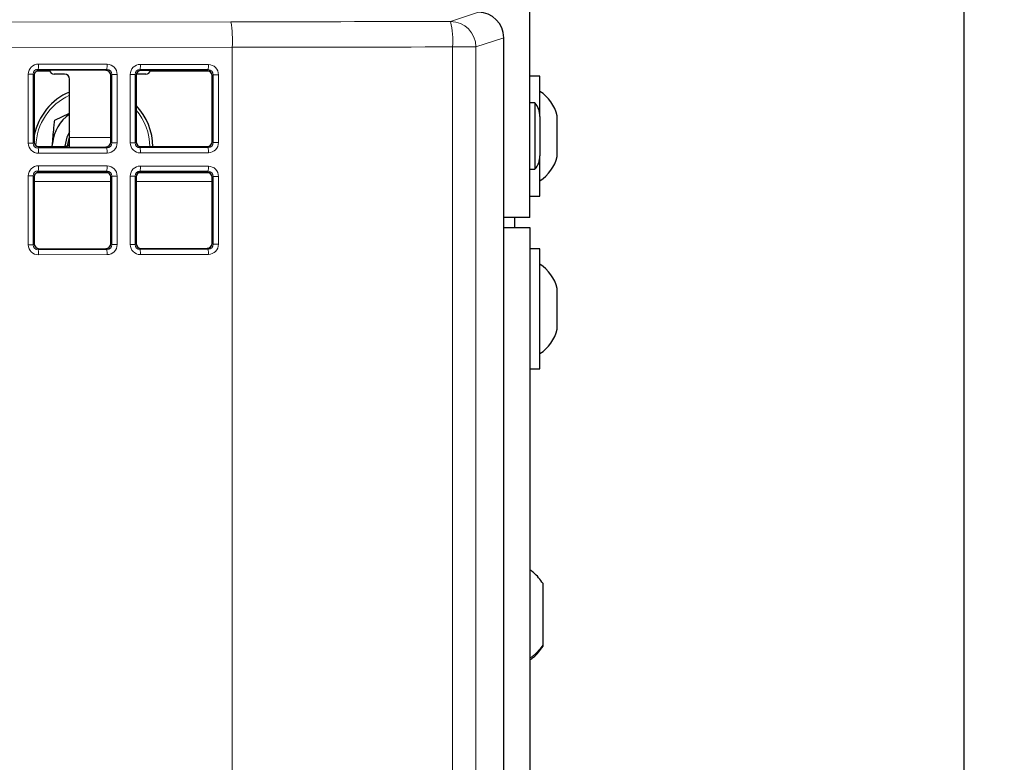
# Model space of a CAD drawing. Header units: millimetres. Extents: x 5 to 418, y 2 to 292.
# Tile 40 of 53: x 125 to 149, y 197 to 215. Entities that reach past the tile are written whole.
import ezdxf

# ---------------------------------------------------------------- set-up
doc = ezdxf.new("R2010")
doc.units = ezdxf.units.MM
doc.layers.add('SLD-0', color=7, linetype='Continuous')
doc.styles.add('SLDTEXTSTYLE1', font='TXT', dxfattribs={"width": 0.605})
doc.dimstyles.new('SLDDIMSTYLE1', dxfattribs={"dimtxt": 3.5, "dimasz": 3.5, "dimexe": 0, "dimexo": 0.0625, "dimgap": 0.875, "dimtad": 1, "dimdec": 1, "dimlfac": 4, "dimrnd": 1e-09, "dimzin": 12, "dimdsep": 46, "dimtxsty": 'SLDTEXTSTYLE1', "dimsah": 1, "dimcen": 0.09, "dimadec": 0, "dimazin": 3, "dimtfac": 1, "dimtofl": 0, "dimtmove": 0, "dimatfit": 3, "dimfxl": 1, "dimfrac": 2, "dimtolj": 1, "dimtzin": 12, "dimarcsym": 0})

# ---------------------------------------------------------------- blocks, each defined once
blk = doc.blocks.new('_D_1')
at = {"layer": 'SLD-0', "color": 7}
for p, q in [((135.067, 252.015), (148.992, 252.015)), ((147.992, 252.015), (147.992, 99.325)), ((134.526, 99.325), (148.992, 99.325))]:
    blk.add_line(p, q, dxfattribs=at)
for points in [[(147.992, 252.015), (147.532, 248.515), (148.452, 248.515)], [(147.992, 99.325), (148.452, 102.825), (147.532, 102.825)]]:
    blk.add_solid(points, dxfattribs=at)
at = {"layer": 'SLD-0', "color": 7, "insert": (143.48, 169.654), "char_height": 3.5, "attachment_point": 1, "rotation": 90, "style": 'SLDTEXTSTYLE1'}
blk.add_mtext('610,8', dxfattribs=at)

msp = doc.modelspace()

# ---------------------------------------------------------------- linework, layer by layer
at = {"color": 7, "linetype": 'Continuous', "lineweight": 25}
for p, q in [((137.3168, 210.1651), (137.3168, 244.2151)), ((136.6759, 214.5853), (136.676, 214.5853)), ((136.676, 131.8449), (136.676, 214.5853)), ((125.5022, 213.7651), (125.1797, 213.7651)), ((126.8817, 213.7798), (125.2472, 213.7845)), ((125.8668, 213.6901), (125.6168, 213.6901)), ((127.8668, 213.6901), (127.6348, 213.6901)), ((129.3746, 213.7727), (127.7543, 213.7773)), ((129.4172, 213.7651), (127.9814, 213.7651)), ((125.122, 213.6601), (125.122, 212.0201)), ((125.9918, 212.1283), (125.9918, 213.5651)), ((127.0062, 212.0255), (127.0062, 213.6547)), ((127.6292, 213.6529), (127.6292, 212.0273)), ((129.4991, 212.0326), (129.4991, 213.6475)), ((137.5668, 213.6401), (137.3168, 213.6401)), ((137.5668, 212.6506), (137.5668, 213.6401)), ((137.4418, 212.9813), (137.3168, 212.9813)), ((137.4418, 212.9813), (137.4418, 211.9605)), ((125.6259, 212.5595), (125.9918, 212.7267)), ((137.5668, 212.6506), (137.5668, 212.0434)), ((137.9918, 211.6651), (137.9918, 212.6651)), ((125.9428, 211.9263), (125.9918, 212.135)), ((125.9918, 211.8977), (125.9918, 212.1283)), ((137.5668, 212.0434), (137.5668, 211.6795)), ((125.1852, 211.9117), (125.8668, 211.9117)), ((125.2472, 211.8956), (126.8817, 211.9003)), ((125.5629, 211.8965), (125.5713, 211.9847)), ((125.5668, 211.8965), (125.5713, 211.9847)), ((127.7074, 211.9117), (129.4067, 211.9117)), ((127.7543, 211.9028), (129.3746, 211.9074)), ((137.4418, 211.9605), (137.4418, 211.3488)), ((137.5668, 210.6901), (137.5668, 211.6795)), ((126.8817, 211.2798), (125.2472, 211.2845)), ((129.3746, 211.2727), (127.7543, 211.2773)), ((137.3168, 211.3488), (137.4418, 211.3488)), ((125.122, 211.1601), (125.122, 209.5201)), ((127.0062, 209.5255), (127.0062, 211.1547)), ((127.6292, 211.1529), (127.6292, 209.5273)), ((129.4991, 209.5326), (129.4991, 211.1475)), ((137.3168, 210.6901), (137.5668, 210.6901)), ((137.3168, 210.1651), (136.676, 210.1651)), ((136.9418, 210.1651), (136.9418, 209.9151)), ((136.676, 209.9151), (137.3168, 209.9151)), ((137.3168, 209.9151), (137.3168, 138.6651)), ((125.2472, 209.3956), (126.8817, 209.4003)), ((127.7543, 209.4028), (129.3746, 209.4074)), ((137.5668, 209.3901), (137.3168, 209.3901)), ((137.5668, 206.4401), (137.5668, 209.3901)), ((137.9918, 207.4151), (137.9918, 208.4151)), ((137.3168, 206.4401), (137.5668, 206.4401)), ((137.6418, 199.6501), (137.6418, 201.1601)), ((137.6418, 199.6201), (137.6418, 199.6501))]:
    msp.add_line(p, q, dxfattribs=at)
at = {"color": 7, "linetype": 'Continuous', "lineweight": 18}
for p, q in [((135.3674, 214.9822), (136.0507, 215.2098)), ((117.2997, 214.964), (129.961, 214.976)), ((136.6759, 214.5853), (135.9916, 214.3573)), ((136.6759, 131.8449), (136.6759, 214.5853)), ((129.9952, 214.3511), (117.3338, 214.339)), ((129.9952, 214.3511), (129.9952, 195.4719)), ((135.4151, 194.7651), (135.4151, 214.3573)), ((135.4151, 214.3573), (135.9916, 214.3573)), ((135.9916, 214.3573), (135.9916, 194.7651)), ((125.2273, 213.936), (126.9151, 213.9312)), ((127.7345, 213.9288), (129.4079, 213.924)), ((124.9769, 211.993), (124.9769, 213.6871)), ((124.9769, 213.6871), (125.0949, 213.6871)), ((125.0949, 213.6871), (125.0949, 211.993)), ((125.122, 213.6601), (125.0949, 213.6871)), ((126.9082, 213.8063), (125.2205, 213.8112)), ((125.2205, 213.8112), (125.2472, 213.7845)), ((126.8817, 213.7798), (126.9082, 213.8063)), ((129.4011, 213.7992), (127.7277, 213.804)), ((127.7277, 213.804), (127.7543, 213.7773)), ((129.3746, 213.7727), (129.4011, 213.7992)), ((127.0324, 213.6808), (127.0062, 213.6547)), ((127.0324, 213.6808), (127.164, 213.6808)), ((127.0324, 211.9993), (127.0324, 213.6808)), ((127.164, 213.6808), (127.164, 211.9993)), ((127.4841, 212.0002), (127.4841, 213.6799)), ((127.4841, 213.6799), (127.6021, 213.6799)), ((127.6021, 213.6799), (127.6021, 212.0002)), ((127.6292, 213.6529), (127.6021, 213.6799)), ((129.5252, 213.6737), (129.4991, 213.6475)), ((129.5252, 213.6737), (129.6569, 213.6737)), ((129.5252, 212.0065), (129.5252, 213.6737)), ((129.6569, 213.6737), (129.6569, 212.0065)), ((124.9769, 211.993), (125.0949, 211.993)), ((125.0949, 211.993), (125.122, 212.0201)), ((125.9918, 212.1283), (127.0062, 212.1283)), ((127.0062, 212.0255), (127.0324, 211.9993)), ((127.0324, 211.9993), (127.164, 211.9993)), ((127.4841, 212.0002), (127.6021, 212.0002)), ((127.6021, 212.0002), (127.6292, 212.0273)), ((129.4991, 212.0326), (129.5252, 212.0065)), ((129.5252, 212.0065), (129.6569, 212.0065)), ((125.2472, 211.8956), (125.2205, 211.8689)), ((125.2205, 211.8689), (126.9082, 211.8738)), ((126.9151, 211.7489), (125.2273, 211.7441)), ((125.8668, 211.8974), (125.8668, 211.9117)), ((126.9082, 211.8738), (126.8817, 211.9003)), ((127.7543, 211.9028), (127.7277, 211.8761)), ((127.7277, 211.8761), (129.4011, 211.8809)), ((129.4079, 211.7561), (127.7345, 211.7513)), ((129.4011, 211.8809), (129.3746, 211.9074)), ((125.1754, 211.2622), (126.9452, 211.2622)), ((126.9082, 211.3063), (125.2205, 211.3112)), ((125.2205, 211.3112), (125.2472, 211.2845)), ((125.2273, 211.436), (126.9151, 211.4312)), ((126.8817, 211.2798), (126.9082, 211.3063)), ((127.6943, 211.2622), (129.4242, 211.2622)), ((129.4011, 211.2992), (127.7277, 211.304)), ((127.7277, 211.304), (127.7543, 211.2773)), ((127.7345, 211.4288), (129.4079, 211.424)), ((129.3746, 211.2727), (129.4011, 211.2992)), ((124.9769, 209.493), (124.9769, 211.1871)), ((124.9769, 211.1871), (125.0949, 211.1871)), ((125.0949, 211.1871), (125.0949, 209.493)), ((125.122, 211.1601), (125.0949, 211.1871)), ((125.122, 211.0457), (127.0062, 211.0457)), ((127.0324, 211.1808), (127.0062, 211.1547)), ((127.0324, 211.1808), (127.164, 211.1808)), ((127.0324, 209.4993), (127.0324, 211.1808)), ((127.164, 211.1808), (127.164, 209.4993)), ((127.4841, 209.5002), (127.4841, 211.1799)), ((127.4841, 211.1799), (127.6021, 211.1799)), ((127.6021, 211.1799), (127.6021, 209.5002)), ((127.6292, 211.1529), (127.6021, 211.1799)), ((127.6292, 211.0457), (129.4991, 211.0457)), ((129.5252, 211.1737), (129.4991, 211.1475)), ((129.5252, 211.1737), (129.6569, 211.1737)), ((129.5252, 209.5065), (129.5252, 211.1737)), ((129.6569, 211.1737), (129.6569, 209.5065)), ((124.9769, 209.493), (125.0949, 209.493)), ((125.0949, 209.493), (125.122, 209.5201)), ((125.2472, 209.3956), (125.2205, 209.3689)), ((125.2205, 209.3689), (126.9082, 209.3738)), ((126.9082, 209.3738), (126.8817, 209.4003)), ((127.0062, 209.5255), (127.0324, 209.4993)), ((127.0324, 209.4993), (127.164, 209.4993)), ((127.4841, 209.5002), (127.6021, 209.5002)), ((127.6021, 209.5002), (127.6292, 209.5273)), ((127.7543, 209.4028), (127.7277, 209.3761)), ((127.7277, 209.3761), (129.4011, 209.3809)), ((129.4011, 209.3809), (129.3746, 209.4074)), ((129.4991, 209.5326), (129.5252, 209.5065)), ((129.5252, 209.5065), (129.6569, 209.5065)), ((126.9151, 209.2489), (125.2273, 209.2441)), ((129.4079, 209.2561), (127.7345, 209.2513))]:
    msp.add_line(p, q, dxfattribs=at)
at = {"color": 7, "linetype": 'Continuous', "lineweight": 25, "flags": 128}
msp.add_lwpolyline([(125.9918, 212.2669), (125.9263, 212.1399), (125.8797, 211.9139)], dxfattribs=at)
at = {"color": 7, "linetype": 'Continuous', "lineweight": 18}
for centre, radius, start, end in [((126.9909, 214.5004), 3.008, 357.15541, 9.09781), ((133.247, 214.5062), 2.1733, 356.0733, 12.65394), ((135.3664, 214.357), 0.6252, 0.02637, 89.90378), ((124.5786, 213.9089), 0.6493, 351.3452, 2.39396), ((126.2663, 213.9041), 0.6493, 351.3452, 2.39396), ((127.0858, 213.9017), 0.6493, 351.3452, 2.39396), ((128.7592, 213.8969), 0.6493, 351.3452, 2.39396), ((126.5668, 211.8901), 1.4028, 114.19771, 178.51335), ((126.5668, 211.8901), 1.4028, 0.54488, 40.77302), ((124.5786, 211.7712), 0.6493, 357.60604, 8.6548), ((126.2663, 211.7761), 0.6493, 357.60604, 8.6548), ((127.0858, 211.7784), 0.6493, 357.60604, 8.6548), ((128.7592, 211.7832), 0.6493, 357.60604, 8.6548), ((124.5786, 211.4089), 0.6493, 351.3452, 2.39396), ((126.2663, 211.4041), 0.6493, 351.3452, 2.39396), ((127.0858, 211.4017), 0.6493, 351.3452, 2.39396), ((128.7592, 211.3969), 0.6493, 351.3452, 2.39396), ((124.5786, 209.2712), 0.6493, 357.60604, 8.6548), ((126.2663, 209.2761), 0.6493, 357.60604, 8.6548), ((127.0858, 209.2784), 0.6493, 357.60604, 8.6548), ((128.7592, 209.2832), 0.6493, 357.60604, 8.6548)]:
    msp.add_arc(centre, radius, start, end, dxfattribs=at)
at = {"color": 7, "linetype": 'Continuous', "lineweight": 25}
for centre, radius, start, end in [((125.6168, 213.8151), 0.125, 194.4772, 270), ((125.8668, 213.5651), 0.125, 0, 90), ((127.8668, 213.8151), 0.125, 270, 342.11567), ((126.5668, 211.8901), 1.475, 112.94395, 168.39009), ((137.0204, 212.4275), 1, 13.74131, 56.88111), ((137.0668, 212.6506), 0.5, 0, 41.40962), ((126.5668, 211.8901), 1.475, 0.52625, 43.92509), ((126.5668, 211.8901), 1, 125.09963, 174.56913), ((137.0668, 211.6795), 0.5, 318.59038, 360), ((137.0204, 211.9026), 1, 303.11889, 346.25869), ((137.0204, 208.1775), 1, 13.74131, 56.88111), ((137.0204, 207.6526), 1, 303.11889, 346.25869)]:
    msp.add_arc(centre, radius, start, end, dxfattribs=at)
for centre, major_axis, ratio, start_param, end_param in [((136.0502, 214.5847), (0.5937, 0.1978), 0.9987209, 5.962135, 7.5320179), ((125.2475, 213.6594), (0.1072, -0.0657), 0.99372, 2.1206309, 3.6886881), ((126.8814, 213.6547), (-0.0026, 0.1251), 0.9971429, 4.6914727, 6.25953), ((127.7547, 213.6522), (0.1072, -0.0657), 0.99372, 2.1206309, 3.6886881), ((129.3742, 213.6475), (-0.0026, 0.1251), 0.9971429, 4.6914727, 6.25953), ((125.2475, 212.0208), (0.1072, 0.0657), 0.99372, 2.5944972, 4.1625544), ((126.8814, 212.0255), (0.0026, 0.1251), 0.9971429, 3.165248, 4.7333053), ((127.7547, 212.028), (0.1072, 0.0657), 0.99372, 2.5944972, 4.1625544), ((129.3742, 212.0326), (0.0026, 0.1251), 0.9971429, 3.165248, 4.7333053), ((125.2475, 211.1594), (0.1072, -0.0657), 0.99372, 2.1206309, 3.6886881), ((126.8814, 211.1547), (-0.0026, 0.1251), 0.9971429, 4.6914727, 6.25953), ((127.7547, 211.1522), (0.1072, -0.0657), 0.99372, 2.1206309, 3.6886881), ((129.3742, 211.1475), (-0.0026, 0.1251), 0.9971429, 4.6914727, 6.25953), ((125.2475, 209.5208), (0.1072, 0.0657), 0.99372, 2.5944972, 4.1625544), ((126.8814, 209.5255), (0.0026, 0.1251), 0.9971429, 3.165248, 4.7333053), ((127.7547, 209.528), (0.1072, 0.0657), 0.99372, 2.5944972, 4.1625544), ((129.3742, 209.5326), (0.0026, 0.1251), 0.9971429, 3.165248, 4.7333053)]:
    msp.add_ellipse(centre, major_axis=major_axis, ratio=ratio, start_param=start_param, end_param=end_param, dxfattribs=at)
at = {"color": 7, "linetype": 'Continuous', "lineweight": 18}
for centre, major_axis, ratio, start_param, end_param in [((116.3413, 219.3224), (249.375, 0), 0.0174551, 4.7670318, 4.7887587), ((116.3413, 218.6975), (250, 0), 0.0174114, 4.7670318, 4.7887587), ((125.228, 213.6857), (0.2144, -0.1314), 0.99372, 2.1206309, 3.6886881), ((126.9144, 213.6808), (-0.0052, 0.2503), 0.9971429, 4.6914727, 6.25953), ((127.7352, 213.6785), (0.2144, -0.1314), 0.99372, 2.1206309, 3.6886881), ((129.4072, 213.6737), (-0.0052, 0.2503), 0.9971429, 4.6914727, 6.25953), ((125.2212, 213.6857), (0.1053, -0.0707), 0.985095, 2.1611225, 3.7291798), ((126.9076, 213.6808), (0.0258, 0.1229), 0.9937922, 4.9176145, 6.4856718), ((127.7284, 213.6785), (0.1053, -0.0707), 0.985095, 2.1611225, 3.7291798), ((129.4004, 213.6737), (0.0258, 0.1229), 0.9937922, 4.9176145, 6.4856718), ((125.228, 211.9945), (0.2144, 0.1314), 0.99372, 2.5944972, 4.1625544), ((125.2212, 211.9945), (0.1053, 0.0707), 0.985095, 2.5540055, 4.1220628), ((126.9076, 211.9993), (-0.0258, 0.1229), 0.9937922, 2.9391062, 4.5071634), ((126.9144, 211.9993), (0.0052, 0.2503), 0.9971429, 3.165248, 4.7333053), ((127.7352, 212.0016), (0.2144, 0.1314), 0.99372, 2.5944972, 4.1625544), ((127.7284, 212.0016), (0.1053, 0.0707), 0.985095, 2.5540055, 4.1220628), ((129.4004, 212.0064), (-0.0258, 0.1229), 0.9937922, 2.9391062, 4.5071634), ((129.4072, 212.0064), (0.0052, 0.2503), 0.9971429, 3.165248, 4.7333053), ((125.228, 211.1857), (0.2144, -0.1314), 0.99372, 2.1206309, 3.6886881), ((125.2212, 211.1857), (0.1053, -0.0707), 0.985095, 2.1611225, 3.7291798), ((126.9076, 211.1808), (0.0258, 0.1229), 0.9937922, 4.9176145, 6.4856718), ((126.9144, 211.1808), (-0.0052, 0.2503), 0.9971429, 4.6914727, 6.25953), ((127.7352, 211.1785), (0.2144, -0.1314), 0.99372, 2.1206309, 3.6886881), ((127.7284, 211.1785), (0.1053, -0.0707), 0.985095, 2.1611225, 3.7291798), ((129.4004, 211.1737), (0.0258, 0.1229), 0.9937922, 4.9176145, 6.4856718), ((129.4072, 211.1737), (-0.0052, 0.2503), 0.9971429, 4.6914727, 6.25953), ((125.228, 209.4945), (0.2144, 0.1314), 0.99372, 2.5944972, 4.1625544), ((125.2212, 209.4945), (0.1053, 0.0707), 0.985095, 2.5540055, 4.1220628), ((126.9076, 209.4993), (-0.0258, 0.1229), 0.9937922, 2.9391062, 4.5071634), ((126.9144, 209.4993), (0.0052, 0.2503), 0.9971429, 3.165248, 4.7333053), ((127.7352, 209.5016), (0.2144, 0.1314), 0.99372, 2.5944972, 4.1625544), ((127.7284, 209.5016), (0.1053, 0.0707), 0.985095, 2.5540055, 4.1220628), ((129.4004, 209.5064), (-0.0258, 0.1229), 0.9937922, 2.9391062, 4.5071634), ((129.4072, 209.5064), (0.0052, 0.2503), 0.9971429, 3.165248, 4.7333053)]:
    msp.add_ellipse(centre, major_axis=major_axis, ratio=ratio, start_param=start_param, end_param=end_param, dxfattribs=at)
at = {"color": 7, "linetype": 'Continuous', "lineweight": 25}
for points, knots in [([(125.5713, 211.9847), (125.5854, 212.1338), (125.6039, 212.3274), (125.6218, 212.5161), (125.6259, 212.5595)], [0, 0, 0, 0, 0.770166, 1, 1, 1, 1]), ([(125.8668, 211.9117), (125.8808, 211.9124), (125.9089, 211.9138), (125.9461, 211.9252), (125.9737, 211.9448), (125.9894, 211.9716), (125.991, 211.9931), (125.9918, 212.0033)], [0, 0, 0, 0, 0.20831962, 0.416696, 0.62278761, 0.82050183, 1, 1, 1, 1]), ([(137.6418, 201.1601), (137.5708, 201.2581), (137.4777, 201.3868), (137.3477, 201.4751), (137.3168, 201.4961)], [0, 0, 0, 0, 0.76227189, 1, 1, 1, 1]), ([(137.3168, 199.284), (137.3477, 199.305), (137.4777, 199.3933), (137.5708, 199.522), (137.6418, 199.6201)], [0, 0, 0, 0, 0.23772811, 1, 1, 1, 1])]:
    msp.add_open_spline(points, degree=3, knots=knots, dxfattribs=at)
at = {"color": 7, "linetype": 'Continuous', "lineweight": 18}
msp.add_open_spline([(137.3168, 199.3271), (137.3477, 199.3473), (137.4777, 199.4322), (137.5708, 199.5558), (137.6418, 199.6501)], degree=3, knots=[0, 0, 0, 0, 0.2377281, 1, 1, 1, 1], dxfattribs=at)

# ---------------------------------------------------------------- dimensions: what is measured, and where the dimension line sits
at = {"layer": 'SLD-0', "color": 7}
dim = msp.add_linear_dim(base=(147.9918, 99.325), p1=(135.0668, 252.0151), p2=(134.5264, 99.325), angle=90, dimstyle='SLDDIMSTYLE1', dxfattribs=at)
dim.commit()
dim.dimension.update_dxf_attribs({"geometry": '_D_1', "text_midpoint": (147.9918, 175.67), "dimtype": 160})

doc.saveas('drawing.dxf')
